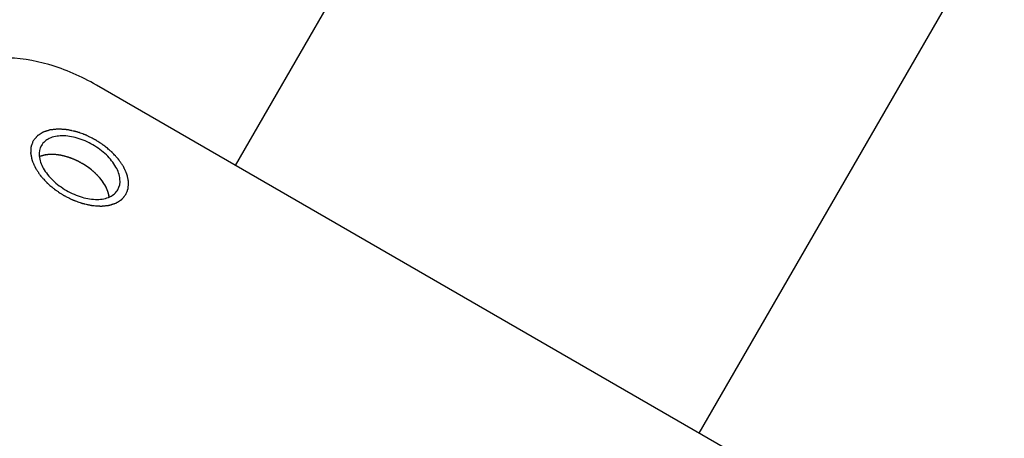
# Model space of a CAD drawing. Header units: millimetres. Extents: x 0 to 7560, y 0 to 5346.
# Tile 81 of 242: x 1390 to 1427, y 3789 to 3805. Entities that reach past the tile are written whole.
import ezdxf

# ---------------------------------------------------------------- set-up
doc = ezdxf.new("R2010")
doc.units = ezdxf.units.MM
for name, color, linetype in [('CSH-ST-M4-20_PBL688', 7, 'Continuous'), ('M2302601_PBL680', 7, 'Continuous'), ('M2310102_PBL775', 7, 'Continuous')]:
    doc.layers.add(name, color=color, linetype=linetype)

msp = doc.modelspace()

# ---------------------------------------------------------------- linework, layer by layer
at = {"layer": 'CSH-ST-M4-20_PBL688', "color": 134}
for p, q in [((1391.098, 3800.048), (1391.085, 3800.049)), ((1391.426, 3799.993), (1391.422, 3799.994)), ((1391.764, 3799.881), (1391.761, 3799.882)), ((1392.096, 3799.718), (1392.09, 3799.721)), ((1392.4, 3799.514), (1392.397, 3799.516)), ((1392.666, 3799.275), (1392.663, 3799.278)), ((1392.882, 3799.011), (1392.875, 3799.021))]:
    msp.add_line(p, q, dxfattribs=at)
at = {"layer": 'CSH-ST-M4-20_PBL688', "color": 7}
msp.add_arc((1391.858, 3798.253), 1.269, 21.3275, 23.2033, dxfattribs=at)
for points, knots in [([(1390.749, 3800.038), (1390.728, 3800.035), (1390.646, 3800.02), (1390.566, 3799.996), (1390.509, 3799.973)], [0, 0, 0, 0, 0.26085, 1, 1, 1, 1]), ([(1391.011, 3800.053), (1390.988, 3800.053), (1390.901, 3800.054), (1390.813, 3800.048), (1390.749, 3800.038)], [0, 0, 0, 0, 0.259213, 1, 1, 1, 1]), ([(1393.105, 3798.474), (1393.102, 3798.494), (1393.088, 3798.576), (1393.064, 3798.656), (1393.041, 3798.715)], [0, 0, 0, 0, 0.239777, 1, 1, 1, 1])]:
    msp.add_open_spline(points, degree=3, knots=knots, dxfattribs=at)
at = {"layer": 'CSH-ST-M4-20_PBL688', "color": 134}
for points, knots in [([(1391.012, 3800.052), (1390.989, 3800.053), (1390.955, 3800.053), (1390.91, 3800.053), (1390.877, 3800.05), (1390.844, 3800.049), (1390.811, 3800.045), (1390.783, 3800.042), (1390.761, 3800.039), (1390.744, 3800.037), (1390.729, 3800.034), (1390.709, 3800.03), (1390.689, 3800.026), (1390.668, 3800.023), (1390.649, 3800.018), (1390.625, 3800.011), (1390.601, 3800.005), (1390.582, 3799.999), (1390.553, 3799.989), (1390.53, 3799.98), (1390.51, 3799.974)], [0, 0, 0, 0, 0.125, 0.1875, 0.25, 0.3125, 0.375, 0.4375, 0.46875, 0.5, 0.53125, 0.5625, 0.625, 0.65625, 0.6875, 0.75, 0.8125, 0.84375, 0.875, 1, 1, 1, 1]), ([(1391.085, 3800.049), (1391.083, 3800.049), (1391.078, 3800.049), (1391.072, 3800.05), (1391.067, 3800.05), (1391.062, 3800.05), (1391.057, 3800.05), (1391.05, 3800.051), (1391.047, 3800.051), (1391.044, 3800.051), (1391.04, 3800.051), (1391.032, 3800.052), (1391.023, 3800.052), (1391.016, 3800.052), (1391.012, 3800.052)], [0, 0, 0, 0, 0.125, 0.25, 0.3125, 0.375, 0.4375, 0.5, 0.5625, 0.625, 0.6875, 0.75, 0.875, 1, 1, 1, 1]), ([(1391.422, 3799.994), (1391.409, 3799.997), (1391.39, 3800.001), (1391.363, 3800.007), (1391.341, 3800.012), (1391.323, 3800.016), (1391.309, 3800.018), (1391.297, 3800.021), (1391.28, 3800.024), (1391.262, 3800.027), (1391.24, 3800.03), (1391.219, 3800.034), (1391.198, 3800.037), (1391.18, 3800.039), (1391.164, 3800.041), (1391.151, 3800.043), (1391.129, 3800.045), (1391.112, 3800.046), (1391.098, 3800.048)], [0, 0, 0, 0, 0.125, 0.1875, 0.25, 0.3125, 0.34375, 0.375, 0.4375, 0.5, 0.5625, 0.625, 0.6875, 0.75, 0.8125, 0.84375, 0.875, 1, 1, 1, 1]), ([(1391.761, 3799.882), (1391.748, 3799.887), (1391.729, 3799.895), (1391.702, 3799.906), (1391.68, 3799.914), (1391.662, 3799.92), (1391.648, 3799.926), (1391.635, 3799.93), (1391.618, 3799.936), (1391.599, 3799.943), (1391.576, 3799.949), (1391.548, 3799.959), (1391.511, 3799.969), (1391.468, 3799.982), (1391.44, 3799.989), (1391.426, 3799.993)], [0, 0, 0, 0, 0.125, 0.1875, 0.25, 0.3125, 0.34375, 0.375, 0.4375, 0.5, 0.5625, 0.625, 0.75, 0.875, 1, 1, 1, 1]), ([(1392.09, 3799.721), (1392.078, 3799.728), (1392.059, 3799.739), (1392.033, 3799.753), (1392.012, 3799.764), (1391.995, 3799.774), (1391.981, 3799.781), (1391.968, 3799.787), (1391.952, 3799.795), (1391.934, 3799.805), (1391.911, 3799.815), (1391.894, 3799.824), (1391.88, 3799.831), (1391.866, 3799.837), (1391.85, 3799.844), (1391.834, 3799.851), (1391.821, 3799.857), (1391.798, 3799.867), (1391.779, 3799.875), (1391.764, 3799.881)], [0, 0, 0, 0, 0.125, 0.1875, 0.25, 0.3125, 0.34375, 0.375, 0.4375, 0.5, 0.5625, 0.625, 0.65625, 0.6875, 0.75, 0.8125, 0.84375, 0.875, 1, 1, 1, 1]), ([(1392.397, 3799.516), (1392.386, 3799.524), (1392.372, 3799.535), (1392.355, 3799.548), (1392.343, 3799.557), (1392.327, 3799.568), (1392.307, 3799.582), (1392.289, 3799.595), (1392.271, 3799.607), (1392.255, 3799.619), (1392.234, 3799.632), (1392.218, 3799.643), (1392.204, 3799.652), (1392.192, 3799.66), (1392.177, 3799.669), (1392.162, 3799.679), (1392.149, 3799.686), (1392.135, 3799.695), (1392.117, 3799.705), (1392.103, 3799.714), (1392.096, 3799.718)], [0, 0, 0, 0, 0.125, 0.15625, 0.1875, 0.25, 0.3125, 0.375, 0.4375, 0.5, 0.5625, 0.625, 0.65625, 0.6875, 0.75, 0.8125, 0.84375, 0.875, 0.9375, 1, 1, 1, 1]), ([(1392.663, 3799.278), (1392.653, 3799.288), (1392.641, 3799.3), (1392.627, 3799.314), (1392.617, 3799.325), (1392.603, 3799.338), (1392.587, 3799.354), (1392.571, 3799.368), (1392.556, 3799.382), (1392.541, 3799.396), (1392.523, 3799.411), (1392.501, 3799.432), (1392.471, 3799.456), (1392.435, 3799.486), (1392.412, 3799.504), (1392.4, 3799.514)], [0, 0, 0, 0, 0.125, 0.15625, 0.1875, 0.25, 0.3125, 0.375, 0.4375, 0.5, 0.5625, 0.625, 0.75, 0.875, 1, 1, 1, 1]), ([(1392.875, 3799.021), (1392.868, 3799.032), (1392.858, 3799.045), (1392.848, 3799.06), (1392.84, 3799.071), (1392.829, 3799.085), (1392.816, 3799.102), (1392.804, 3799.117), (1392.792, 3799.132), (1392.78, 3799.147), (1392.766, 3799.164), (1392.752, 3799.181), (1392.738, 3799.197), (1392.725, 3799.211), (1392.714, 3799.224), (1392.705, 3799.234), (1392.689, 3799.251), (1392.676, 3799.264), (1392.666, 3799.275)], [0, 0, 0, 0, 0.125, 0.15625, 0.1875, 0.25, 0.3125, 0.375, 0.4375, 0.5, 0.5625, 0.625, 0.6875, 0.75, 0.8125, 0.84375, 0.875, 1, 1, 1, 1]), ([(1392.922, 3798.95), (1392.921, 3798.952), (1392.918, 3798.956), (1392.915, 3798.961), (1392.912, 3798.965), (1392.91, 3798.969), (1392.907, 3798.974), (1392.903, 3798.979), (1392.902, 3798.982), (1392.9, 3798.985), (1392.897, 3798.988), (1392.893, 3798.995), (1392.888, 3799.002), (1392.884, 3799.008), (1392.882, 3799.011)], [0, 0, 0, 0, 0.125, 0.25, 0.3125, 0.375, 0.4375, 0.5, 0.5625, 0.625, 0.6875, 0.75, 0.875, 1, 1, 1, 1]), ([(1393.104, 3798.476), (1393.101, 3798.495), (1393.097, 3798.518), (1393.092, 3798.546), (1393.087, 3798.565), (1393.081, 3798.589), (1393.075, 3798.613), (1393.069, 3798.632), (1393.062, 3798.653), (1393.053, 3798.678), (1393.044, 3798.709), (1393.03, 3798.738), (1393.018, 3798.768), (1393.005, 3798.797), (1392.99, 3798.827), (1392.978, 3798.851), (1392.968, 3798.871), (1392.955, 3798.892), (1392.94, 3798.918), (1392.928, 3798.939), (1392.922, 3798.95)], [0, 0, 0, 0, 0.125, 0.15625, 0.1875, 0.25, 0.3125, 0.34375, 0.375, 0.4375, 0.5, 0.5625, 0.625, 0.6875, 0.75, 0.8125, 0.84375, 0.875, 0.9375, 1, 1, 1, 1])]:
    msp.add_open_spline(points, degree=3, knots=knots, dxfattribs=at)
at = {"layer": 'CSH-ST-M4-20_PBL688', "color": 7}
for points in [[(1392.923, 3798.949), (1392.724, 3799.27), (1392.13, 3799.784), (1391.388, 3800.041), (1391.011, 3800.053)], [(1393.025, 3798.753), (1392.996, 3798.821), (1392.961, 3798.886), (1392.923, 3798.949)]]:
    msp.add_open_spline(points, degree=3, dxfattribs=at)
at = {"layer": 'M2302601_PBL680', "color": 7}
msp.add_line((1420.34, 3786.645), (1392.628, 3802.645), dxfattribs=at)
for points, knots in [([(1392.628, 3802.645), (1392.071, 3802.967), (1390.937, 3803.462), (1389.232, 3803.742), (1387.742, 3803.512), (1387.006, 3802.909), (1386.806, 3802.562)], [0, 0, 0, 0, 0.304418, 0.580307, 0.809877, 1, 1, 1, 1]), ([(1393.431, 3798.737), (1393.497, 3798.852), (1393.548, 3799.161), (1393.368, 3799.625), (1393.007, 3800.066), (1392.506, 3800.435), (1391.937, 3800.684), (1391.374, 3800.776), (1390.882, 3800.7), (1390.639, 3800.502), (1390.573, 3800.387)], [0, 0, 0, 0, 0.095072, 0.209848, 0.347791, 0.5, 0.652209, 0.790152, 0.904928, 1, 1, 1, 1]), ([(1390.573, 3800.387), (1390.507, 3800.272), (1390.456, 3799.963), (1390.636, 3799.499), (1390.998, 3799.058), (1391.498, 3798.689), (1392.068, 3798.44), (1392.63, 3798.347), (1393.122, 3798.423), (1393.365, 3798.622), (1393.431, 3798.737)], [0, 0, 0, 0, 0.095072, 0.209848, 0.347791, 0.5, 0.652209, 0.790152, 0.904928, 1, 1, 1, 1])]:
    msp.add_open_spline(points, degree=3, knots=knots, dxfattribs=at)
at = {"layer": 'M2302601_PBL680', "color": 134}
for points in [[(1393.734, 3798.562), (1393.741, 3798.58), (1393.755, 3798.617), (1393.772, 3798.663), (1393.786, 3798.699), (1393.796, 3798.727), (1393.805, 3798.75), (1393.811, 3798.766), (1393.814, 3798.775), (1393.818, 3798.781), (1393.817, 3798.79), (1393.818, 3798.8), (1393.819, 3798.818), (1393.82, 3798.844), (1393.822, 3798.875), (1393.824, 3798.906), (1393.826, 3798.938), (1393.827, 3798.969), (1393.829, 3798.995), (1393.83, 3799.013), (1393.83, 3799.023), (1393.831, 3799.031), (1393.829, 3799.04), (1393.827, 3799.051), (1393.823, 3799.071), (1393.817, 3799.099), (1393.81, 3799.132), (1393.803, 3799.166), (1393.796, 3799.2), (1393.789, 3799.233), (1393.783, 3799.262), (1393.779, 3799.281), (1393.776, 3799.292), (1393.776, 3799.301), (1393.771, 3799.31), (1393.766, 3799.322), (1393.756, 3799.342), (1393.743, 3799.372), (1393.728, 3799.408), (1393.712, 3799.443), (1393.696, 3799.479), (1393.68, 3799.514), (1393.667, 3799.544), (1393.658, 3799.565), (1393.653, 3799.577), (1393.649, 3799.586), (1393.643, 3799.594), (1393.635, 3799.606), (1393.621, 3799.626), (1393.602, 3799.655), (1393.578, 3799.69), (1393.555, 3799.725), (1393.532, 3799.76), (1393.508, 3799.795), (1393.489, 3799.824), (1393.475, 3799.844), (1393.467, 3799.856), (1393.462, 3799.864), (1393.454, 3799.873), (1393.444, 3799.884), (1393.426, 3799.903), (1393.401, 3799.931), (1393.37, 3799.965), (1393.33, 3800.009), (1393.289, 3800.054), (1393.254, 3800.093), (1393.236, 3800.112), (1393.226, 3800.123), (1393.219, 3800.132), (1393.209, 3800.139), (1393.197, 3800.15), (1393.176, 3800.167), (1393.134, 3800.203), (1393.074, 3800.254), (1393.014, 3800.306), (1392.971, 3800.341), (1392.95, 3800.359), (1392.938, 3800.37), (1392.93, 3800.378), (1392.919, 3800.384), (1392.905, 3800.393), (1392.881, 3800.409), (1392.847, 3800.432), (1392.805, 3800.459), (1392.75, 3800.495), (1392.695, 3800.532), (1392.647, 3800.563), (1392.623, 3800.579), (1392.609, 3800.588), (1392.599, 3800.596), (1392.588, 3800.601), (1392.573, 3800.608), (1392.548, 3800.621), (1392.497, 3800.646), (1392.425, 3800.683), (1392.352, 3800.719), (1392.302, 3800.744), (1392.276, 3800.757), (1392.262, 3800.764), (1392.251, 3800.77), (1392.24, 3800.774), (1392.225, 3800.779), (1392.199, 3800.789), (1392.147, 3800.807), (1392.072, 3800.834), (1391.998, 3800.861), (1391.946, 3800.88), (1391.92, 3800.889), (1391.905, 3800.894), (1391.894, 3800.899), (1391.883, 3800.901), (1391.868, 3800.904), (1391.842, 3800.91), (1391.791, 3800.921), (1391.732, 3800.934), (1391.673, 3800.947), (1391.629, 3800.957), (1391.592, 3800.965), (1391.566, 3800.97), (1391.552, 3800.974), (1391.54, 3800.977), (1391.53, 3800.977), (1391.516, 3800.978), (1391.491, 3800.979), (1391.441, 3800.983), (1391.384, 3800.987), (1391.327, 3800.991), (1391.285, 3800.994), (1391.249, 3800.996), (1391.224, 3800.998), (1391.21, 3800.999), (1391.199, 3801), (1391.19, 3800.999), (1391.177, 3800.997), (1391.155, 3800.995), (1391.123, 3800.992), (1391.085, 3800.988), (1391.047, 3800.984), (1391.009, 3800.98), (1390.971, 3800.976), (1390.939, 3800.972), (1390.917, 3800.97), (1390.904, 3800.969), (1390.894, 3800.968), (1390.887, 3800.965), (1390.875, 3800.962), (1390.856, 3800.955), (1390.829, 3800.946), (1390.796, 3800.936), (1390.763, 3800.925), (1390.731, 3800.914), (1390.698, 3800.904), (1390.671, 3800.895), (1390.651, 3800.889), (1390.641, 3800.885), (1390.632, 3800.883), (1390.626, 3800.878), (1390.617, 3800.872), (1390.602, 3800.862), (1390.58, 3800.848), (1390.554, 3800.831), (1390.527, 3800.814), (1390.501, 3800.797), (1390.475, 3800.78), (1390.453, 3800.766), (1390.437, 3800.756), (1390.429, 3800.751), (1390.422, 3800.747), (1390.418, 3800.741), (1390.411, 3800.733), (1390.4, 3800.719), (1390.384, 3800.7), (1390.365, 3800.677), (1390.34, 3800.646), (1390.308, 3800.608), (1390.283, 3800.577), (1390.27, 3800.562)], [(1390.27, 3800.562), (1390.263, 3800.544), (1390.249, 3800.507), (1390.232, 3800.461), (1390.218, 3800.425), (1390.208, 3800.397), (1390.199, 3800.374), (1390.193, 3800.358), (1390.19, 3800.349), (1390.187, 3800.342), (1390.187, 3800.334), (1390.186, 3800.324), (1390.185, 3800.306), (1390.184, 3800.28), (1390.182, 3800.249), (1390.18, 3800.217), (1390.179, 3800.186), (1390.177, 3800.155), (1390.175, 3800.129), (1390.174, 3800.111), (1390.174, 3800.1), (1390.173, 3800.093), (1390.175, 3800.084), (1390.177, 3800.073), (1390.182, 3800.053), (1390.187, 3800.025), (1390.194, 3799.992), (1390.201, 3799.958), (1390.208, 3799.924), (1390.215, 3799.89), (1390.221, 3799.862), (1390.225, 3799.843), (1390.228, 3799.831), (1390.229, 3799.823), (1390.233, 3799.814), (1390.238, 3799.802), (1390.248, 3799.781), (1390.261, 3799.752), (1390.277, 3799.716), (1390.292, 3799.681), (1390.308, 3799.645), (1390.324, 3799.609), (1390.337, 3799.58), (1390.346, 3799.559), (1390.352, 3799.547), (1390.355, 3799.538), (1390.361, 3799.53), (1390.369, 3799.518), (1390.383, 3799.498), (1390.402, 3799.469), (1390.426, 3799.434), (1390.449, 3799.399), (1390.473, 3799.364), (1390.496, 3799.329), (1390.515, 3799.3), (1390.529, 3799.28), (1390.537, 3799.268), (1390.542, 3799.259), (1390.55, 3799.251), (1390.56, 3799.24), (1390.578, 3799.22), (1390.603, 3799.193), (1390.634, 3799.159), (1390.674, 3799.115), (1390.715, 3799.07), (1390.75, 3799.031), (1390.768, 3799.012), (1390.778, 3799.001), (1390.785, 3798.992), (1390.795, 3798.985), (1390.807, 3798.974), (1390.828, 3798.956), (1390.87, 3798.92), (1390.93, 3798.869), (1390.99, 3798.818), (1391.033, 3798.782), (1391.054, 3798.764), (1391.066, 3798.754), (1391.074, 3798.746), (1391.085, 3798.74), (1391.099, 3798.731), (1391.123, 3798.715), (1391.157, 3798.692), (1391.199, 3798.665), (1391.254, 3798.628), (1391.309, 3798.592), (1391.357, 3798.56), (1391.381, 3798.544), (1391.395, 3798.535), (1391.405, 3798.528), (1391.416, 3798.523), (1391.431, 3798.516), (1391.456, 3798.503), (1391.507, 3798.478), (1391.579, 3798.441), (1391.652, 3798.405), (1391.703, 3798.379), (1391.728, 3798.367), (1391.742, 3798.359), (1391.753, 3798.354), (1391.764, 3798.35), (1391.779, 3798.344), (1391.805, 3798.335), (1391.857, 3798.316), (1391.932, 3798.29), (1392.006, 3798.263), (1392.058, 3798.244), (1392.084, 3798.235), (1392.099, 3798.23), (1392.111, 3798.225), (1392.122, 3798.223), (1392.136, 3798.22), (1392.162, 3798.214), (1392.213, 3798.203), (1392.272, 3798.19), (1392.331, 3798.177), (1392.375, 3798.167), (1392.412, 3798.159), (1392.438, 3798.153), (1392.453, 3798.15), (1392.464, 3798.147), (1392.474, 3798.147), (1392.489, 3798.146), (1392.513, 3798.144), (1392.563, 3798.141), (1392.62, 3798.137), (1392.677, 3798.133), (1392.72, 3798.13), (1392.755, 3798.128), (1392.78, 3798.126), (1392.794, 3798.125), (1392.805, 3798.124), (1392.814, 3798.125), (1392.827, 3798.126), (1392.849, 3798.129), (1392.881, 3798.132), (1392.919, 3798.136), (1392.957, 3798.14), (1392.995, 3798.144), (1393.033, 3798.148), (1393.065, 3798.151), (1393.087, 3798.154), (1393.1, 3798.155), (1393.11, 3798.156), (1393.118, 3798.159), (1393.129, 3798.162), (1393.148, 3798.169), (1393.175, 3798.177), (1393.208, 3798.188), (1393.241, 3798.199), (1393.273, 3798.209), (1393.306, 3798.22), (1393.334, 3798.229), (1393.353, 3798.235), (1393.364, 3798.239), (1393.372, 3798.241), (1393.378, 3798.246), (1393.387, 3798.251), (1393.402, 3798.261), (1393.424, 3798.275), (1393.451, 3798.292), (1393.477, 3798.309), (1393.503, 3798.326), (1393.529, 3798.343), (1393.551, 3798.358), (1393.567, 3798.367), (1393.575, 3798.373), (1393.583, 3798.377), (1393.587, 3798.383), (1393.593, 3798.391), (1393.604, 3798.404), (1393.62, 3798.423), (1393.639, 3798.447), (1393.664, 3798.477), (1393.696, 3798.516), (1393.721, 3798.547), (1393.734, 3798.562)]]:
    msp.add_open_spline(points, degree=3, knots=[0, 0, 0, 0, 0.015625, 0.03125, 0.039062, 0.046875, 0.054688, 0.058594, 0.060547, 0.0625, 0.064453, 0.066406, 0.070312, 0.078125, 0.085938, 0.09375, 0.101562, 0.109375, 0.117188, 0.121094, 0.123047, 0.125, 0.126953, 0.128906, 0.132812, 0.140625, 0.148438, 0.15625, 0.164062, 0.171875, 0.179688, 0.183594, 0.185547, 0.1875, 0.189453, 0.191406, 0.195312, 0.203125, 0.210938, 0.21875, 0.226562, 0.234375, 0.242188, 0.246094, 0.248047, 0.25, 0.251953, 0.253906, 0.257812, 0.265625, 0.273438, 0.28125, 0.289062, 0.296875, 0.304688, 0.308594, 0.310547, 0.3125, 0.314453, 0.316406, 0.320312, 0.328125, 0.335938, 0.34375, 0.359375, 0.367188, 0.371094, 0.373047, 0.375, 0.376953, 0.378906, 0.382812, 0.390625, 0.40625, 0.421875, 0.429688, 0.433594, 0.435547, 0.4375, 0.439453, 0.441406, 0.445312, 0.453125, 0.460938, 0.46875, 0.484375, 0.492188, 0.496094, 0.498047, 0.5, 0.501953, 0.503906, 0.507812, 0.515625, 0.53125, 0.546875, 0.554688, 0.558594, 0.560547, 0.5625, 0.564453, 0.566406, 0.570312, 0.578125, 0.59375, 0.609375, 0.617188, 0.621094, 0.623047, 0.625, 0.626953, 0.628906, 0.632812, 0.640625, 0.65625, 0.664062, 0.671875, 0.679688, 0.683594, 0.685547, 0.6875, 0.689453, 0.691406, 0.695312, 0.703125, 0.71875, 0.726562, 0.734375, 0.742188, 0.746094, 0.748047, 0.75, 0.751953, 0.753906, 0.757812, 0.765625, 0.773438, 0.78125, 0.789062, 0.796875, 0.804688, 0.808594, 0.810547, 0.8125, 0.814453, 0.816406, 0.820312, 0.828125, 0.835938, 0.84375, 0.851562, 0.859375, 0.867188, 0.871094, 0.873047, 0.875, 0.876953, 0.878906, 0.882812, 0.890625, 0.898438, 0.90625, 0.914062, 0.921875, 0.929688, 0.933594, 0.935547, 0.9375, 0.939453, 0.941406, 0.945312, 0.953125, 0.960938, 0.96875, 0.984375, 1, 1, 1, 1], dxfattribs=at)
at = {"layer": 'M2310102_PBL775', "color": 7}
for p, q in [((1397.824, 3799.645), (1563.188, 4086.064)), ((1415.144, 3789.645), (1576.417, 4068.977))]:
    msp.add_line(p, q, dxfattribs=at)

doc.saveas('drawing.dxf')
